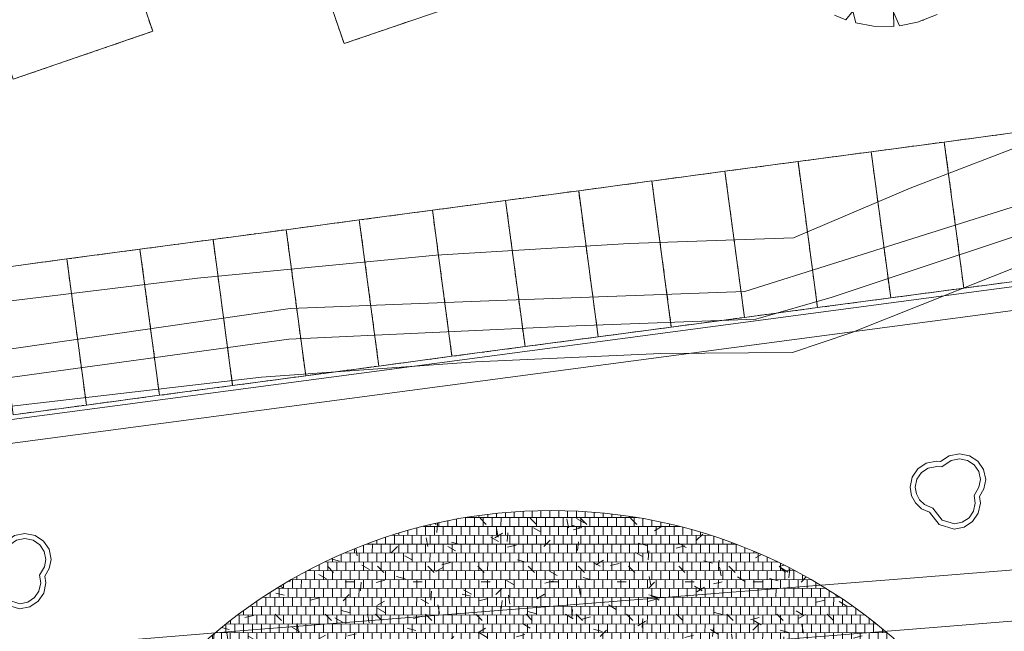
# Model space of a CAD drawing. Header units: metres. Extents: x 231584 to 239351, y 577231 to 577839.
# Tile 43 of 70: x 232131 to 232164, y 577516 to 577537. Entities that reach past the tile are written whole.
import ezdxf

# ---------------------------------------------------------------- set-up
doc = ezdxf.new("R2010")
doc.units = ezdxf.units.M
doc.header["$MEASUREMENT"] = 0
doc.layers.get('Defpoints').update_dxf_attribs({"color": 6, "lineweight": 0})
for name, color, linetype, lineweight in [('N-WE-GR-GRAS_BERM-A-500', 72, 'Continuous', 13), ('PDF_21 Buitenwanden', 8, 'Continuous', 0), ('PDF_90 Terrein perceel', 8, 'Continuous', 0), ('s_BOOM', 7, 'Continuous', 0), ('T07', 140, 'Continuous', 0), ('T09', 72, 'Continuous', 0), ('V02', 253, 'Continuous', 0)]:
    doc.layers.add(name, color=color, linetype=linetype, lineweight=lineweight)
doc.layers.add('N-WE-VH-VERHARDING_TEGEL_300X300-A-200', color=7, linetype='Continuous', lineweight=13, true_color=0xff003c)

# ---------------------------------------------------------------- blocks, each defined once
blk = doc.blocks.new('BOOM')
at = {"lineweight": -2, "flags": 128}
blk.add_lwpolyline([(12.77, 3.98), (12.07, 7.4), (10.16, 10.19), (7.33, 12.08), (3.88, 12.77), (0.42, 12.07), (-2.48, 10.1), (-3.89, 10.21), (-7.35, 9.53), (-10.17, 7.64), (-12.08, 4.85), (-12.77, 1.43), (-12.3, -1.44), (-10.96, -3.92), (-8.89, -5.84), (-6.23, -7.04), (-2.99, -11.2), (2.09, -12.77), (5.54, -12.08), (8.37, -10.19), (10.27, -7.4), (10.97, -3.99), (10.67, -1.68), (12.1, 0.87), (12.77, 3.98)], dxfattribs=at)
blk.add_lwpolyline([(11.02, 3.99), (10.46, 6.72), (8.93, 8.95), (6.67, 10.47), (3.88, 11.02), (1.1, 10.46), (-2.02, 8.34), (-3.79, 8.48), (-6.68, 7.91), (-8.94, 6.39), (-10.47, 4.17), (-11.03, 1.4), (-10.65, -0.87), (-9.58, -2.85), (-7.93, -4.4), (-5.14, -5.66), (-1.97, -9.72), (2.18, -11), (4.87, -10.46), (7.14, -8.95), (8.66, -6.72), (9.24, -3.93), (8.89, -1.34), (10.48, 1.48)], close=True, dxfattribs=at)

msp = doc.modelspace()

# ---------------------------------------------------------------- hatches: boundary and pattern name
at = {"layer": 'N-WE-GR-GRAS_BERM-A-500', "linetype": 'Continuous'}
h = msp.add_hatch(dxfattribs=at)
h.set_pattern_fill('AGR-GRAS_01', color=256, scale=0.1, pattern_type=2)
h.set_pattern_definition([(0, (-19.4817, -2.3644), (2.5, 2.5), [0.3, -2]), (45, (-18.4817, -1.8644), (-0.282842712, 4.666904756), [0.3, -2]), (30, (-19.2817, -2.0644), (0.568653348, 3.215063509), [0.3, -2]), (15, (-18.6817, -1.1644), (0.964067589, 1.8112354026), [0.3, -2]), (135, (-19.0817, 2.6356), (-0.0707106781, -1.6263455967), [0.3, -2]), (150, (-16.4817, -1.3644), (0.5392304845, -1.4660254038), [0.3, -2]), (165, (-18.8817, -2.2644), (0.358630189, -1.752536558), [0.3, -2]), (85, (-18.4817, -1.3644), (-2.181693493, 2.600041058), [0.3, -2]), (100, (-19.4817, -2.3644), (-2.780294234, 1.946782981), [0.3, -2])])
edge = h.paths.add_edge_path(flags=17)
edge.add_arc((232148.687, 577502.385), 17.669, 0, 360)
h.paths.add_polyline_path([(232152.323, 577497.911), (232152.344, 577497.098), (232152.665, 577497.101), (232155.144, 577494.797), (232153.172, 577494.798), (232150.511, 577497.335), (232150.5, 577497.883)])
h.paths.add_polyline_path([(232152.523, 577497.914), (232152.519, 577497.914)])
at = {"layer": 'N-WE-VH-VERHARDING_TEGEL_300X300-A-200', "linetype": 'Continuous'}
h = msp.add_hatch(dxfattribs=at)
h.set_pattern_fill('AVH-TEGEL_300X300_HALFST90-SO', color=256, scale=0.01, pattern_type=2)
h.set_pattern_definition([(269.96683, (231902.46632, 577481.55736), (0.14982629, -0.30008679), [0.3, -0.3]), (179.96683, (231902.46632, 577481.55736), (-0.00017368, -0.29999995), [])])
h.paths.add_polyline_path([(232162.677, 577491.592, 9.90383), (232157.331, 577486.975), (232156.683, 577491.172), (232156.239, 577491.596)], flags=17)

# ---------------------------------------------------------------- linework, layer by layer
at = {"layer": 'Defpoints'}
msp.add_circle((232148.687, 577502.385), 17.669, dxfattribs=at)
at = {"layer": 'PDF_21 Buitenwanden', "lineweight": 13, "flags": 128}
msp.add_lwpolyline([(232166.797, 577527.959), (232144.909, 577525.052), (232131.387, 577523.257), (232118.128, 577521.496), (232111.295, 577520.589, -0.357174), (232109.037, 577521.989), (232107.867, 577525.411), (232107.112, 577525.153), (232108.282, 577521.731, 0.357341), (232111.401, 577519.798), (232118.233, 577520.705), (232131.492, 577522.466), (232145.014, 577524.262), (232167.868, 577527.296)], format="xyb", dxfattribs=at)
at = {"layer": 'PDF_90 Terrein perceel', "lineweight": 13}
for p, q in [((232135.084, 577536.643), (232135.135, 577536.496)), ((232141.456, 577536.52), (232141.405, 577536.667)), ((232143.751, 577536.566), (232143.603, 577536.516)), ((232143.971, 577536.642), (232143.824, 577536.592)), ((232134.991, 577536.197), (232134.843, 577536.146)), ((232141.532, 577536.299), (232141.482, 577536.446)), ((232141.608, 577536.078), (232141.557, 577536.225)), ((232142.646, 577536.187), (232142.499, 577536.137)), ((232142.867, 577536.263), (232142.72, 577536.212)), ((232143.088, 577536.339), (232142.941, 577536.288)), ((232143.309, 577536.415), (232143.161, 577536.364)), ((232143.53, 577536.491), (232143.383, 577536.44)), ((232134.107, 577535.893), (232133.96, 577535.843)), ((232134.328, 577535.969), (232134.181, 577535.918)), ((232134.549, 577536.045), (232134.401, 577535.995)), ((232134.769, 577536.121), (232134.622, 577536.07)), ((232141.983, 577535.96), (232141.836, 577535.909)), ((232142.204, 577536.035), (232142.057, 577535.985)), ((232142.425, 577536.111), (232142.278, 577536.061)), ((232133.223, 577535.59), (232133.076, 577535.539)), ((232133.444, 577535.666), (232133.297, 577535.615)), ((232133.665, 577535.741), (232133.518, 577535.691)), ((232133.886, 577535.817), (232133.738, 577535.767)), ((232132.119, 577535.211), (232131.971, 577535.161)), ((232132.339, 577535.287), (232132.192, 577535.236)), ((232132.56, 577535.363), (232132.413, 577535.312)), ((232132.781, 577535.438), (232132.634, 577535.388)), ((232133.002, 577535.514), (232132.855, 577535.464)), ((232131.235, 577534.907), (232131.088, 577534.857)), ((232131.456, 577534.983), (232131.308, 577534.933)), ((232131.676, 577535.059), (232131.529, 577535.008)), ((232131.897, 577535.135), (232131.75, 577535.085)), ((232130.793, 577534.756), (232130.646, 577534.705)), ((232131.014, 577534.831), (232130.866, 577534.781)), ((232162.209, 577532.556), (232162.363, 577532.577)), ((232162.441, 577532.587), (232162.595, 577532.608)), ((232162.672, 577532.618), (232162.826, 577532.639)), ((232162.904, 577532.649), (232163.058, 577532.67)), ((232163.135, 577532.68), (232163.29, 577532.701)), ((232163.367, 577532.711), (232163.521, 577532.732)), ((232163.598, 577532.742), (232163.753, 577532.762)), ((232163.83, 577532.773), (232163.984, 577532.793)), ((232159.737, 577532.227), (232159.891, 577532.247)), ((232159.968, 577532.257), (232160.123, 577532.278)), ((232160.2, 577532.288), (232160.354, 577532.309)), ((232160.431, 577532.319), (232160.586, 577532.34)), ((232160.663, 577532.35), (232160.817, 577532.371)), ((232160.894, 577532.381), (232161.048, 577532.402)), ((232161.126, 577532.412), (232161.28, 577532.433)), ((232161.358, 577532.443), (232161.511, 577532.464)), ((232161.589, 577532.474), (232161.743, 577532.495)), ((232162.019, 577532.211), (232161.999, 577532.366)), ((232157.264, 577531.897), (232157.418, 577531.917)), ((232157.496, 577531.928), (232157.65, 577531.948)), ((232157.728, 577531.959), (232157.881, 577531.979)), ((232157.959, 577531.99), (232158.113, 577532.01)), ((232158.19, 577532.02), (232158.345, 577532.041)), ((232158.422, 577532.051), (232158.576, 577532.072)), ((232158.653, 577532.082), (232158.808, 577532.103)), ((232158.885, 577532.113), (232159.039, 577532.134)), ((232159.116, 577532.144), (232159.271, 577532.165)), ((232159.547, 577531.881), (232159.526, 577532.036)), ((232162.05, 577531.98), (232162.03, 577532.134)), ((232162.081, 577531.748), (232162.061, 577531.903)), ((232154.792, 577531.567), (232154.946, 577531.588)), ((232155.023, 577531.598), (232155.178, 577531.619)), ((232155.255, 577531.629), (232155.409, 577531.65)), ((232155.486, 577531.66), (232155.641, 577531.68)), ((232155.718, 577531.691), (232155.872, 577531.711)), ((232155.949, 577531.722), (232156.104, 577531.742)), ((232156.181, 577531.753), (232156.335, 577531.773)), ((232156.413, 577531.783), (232156.567, 577531.804)), ((232156.644, 577531.814), (232156.798, 577531.835)), ((232157.074, 577531.552), (232157.054, 577531.706)), ((232159.578, 577531.65), (232159.557, 577531.804)), ((232159.609, 577531.418), (232159.588, 577531.573)), ((232162.112, 577531.517), (232162.092, 577531.671)), ((232152.319, 577531.237), (232152.473, 577531.258)), ((232152.551, 577531.268), (232152.705, 577531.289)), ((232152.783, 577531.299), (232152.937, 577531.32)), ((232153.014, 577531.33), (232153.168, 577531.351)), ((232153.246, 577531.361), (232153.4, 577531.382)), ((232153.477, 577531.392), (232153.631, 577531.413)), ((232153.708, 577531.423), (232153.863, 577531.443)), ((232153.94, 577531.454), (232154.094, 577531.474)), ((232154.171, 577531.485), (232154.326, 577531.505)), ((232154.602, 577531.222), (232154.581, 577531.376)), ((232157.105, 577531.32), (232157.085, 577531.475)), ((232157.136, 577531.089), (232157.116, 577531.243)), ((232159.64, 577531.187), (232159.619, 577531.341)), ((232162.143, 577531.285), (232162.123, 577531.44)), ((232162.174, 577531.054), (232162.154, 577531.208)), ((232149.847, 577530.908), (232150.001, 577530.928)), ((232150.078, 577530.938), (232150.233, 577530.959)), ((232150.31, 577530.969), (232150.464, 577530.99)), ((232150.541, 577531), (232150.696, 577531.021)), ((232150.773, 577531.031), (232150.927, 577531.052)), ((232151.005, 577531.062), (232151.159, 577531.083)), ((232151.236, 577531.093), (232151.39, 577531.114)), ((232151.468, 577531.124), (232151.622, 577531.145)), ((232151.699, 577531.155), (232151.853, 577531.176)), ((232152.13, 577530.892), (232152.109, 577531.047)), ((232154.633, 577530.99), (232154.612, 577531.145)), ((232154.664, 577530.759), (232154.643, 577530.913)), ((232157.168, 577530.857), (232157.147, 577531.012)), ((232159.671, 577530.956), (232159.65, 577531.11)), ((232159.702, 577530.724), (232159.681, 577530.878)), ((232162.205, 577530.822), (232162.184, 577530.977)), ((232147.375, 577530.578), (232147.529, 577530.599)), ((232147.606, 577530.609), (232147.76, 577530.63)), ((232147.838, 577530.64), (232147.992, 577530.66)), ((232148.069, 577530.671), (232148.223, 577530.691)), ((232148.301, 577530.701), (232148.455, 577530.722)), ((232148.532, 577530.732), (232148.686, 577530.753)), ((232148.763, 577530.763), (232148.918, 577530.784)), ((232148.995, 577530.794), (232149.149, 577530.815)), ((232149.227, 577530.825), (232149.381, 577530.846)), ((232149.657, 577530.562), (232149.636, 577530.717)), ((232152.161, 577530.661), (232152.14, 577530.815)), ((232152.192, 577530.429), (232152.171, 577530.584)), ((232154.695, 577530.528), (232154.674, 577530.682)), ((232157.198, 577530.626), (232157.178, 577530.78)), ((232157.229, 577530.394), (232157.209, 577530.549)), ((232159.733, 577530.493), (232159.712, 577530.647)), ((232162.236, 577530.591), (232162.215, 577530.745)), ((232144.902, 577530.248), (232145.056, 577530.269)), ((232145.133, 577530.279), (232145.288, 577530.3)), ((232145.365, 577530.31), (232145.519, 577530.331)), ((232145.597, 577530.341), (232145.751, 577530.361)), ((232145.828, 577530.372), (232145.983, 577530.393)), ((232146.06, 577530.403), (232146.214, 577530.423)), ((232146.291, 577530.434), (232146.446, 577530.454)), ((232146.523, 577530.464), (232146.677, 577530.485)), ((232146.754, 577530.495), (232146.908, 577530.516)), ((232147.185, 577530.233), (232147.164, 577530.387)), ((232149.688, 577530.331), (232149.667, 577530.485)), ((232149.719, 577530.1), (232149.698, 577530.254)), ((232152.223, 577530.198), (232152.202, 577530.352)), ((232154.726, 577530.296), (232154.705, 577530.45)), ((232154.757, 577530.065), (232154.736, 577530.219)), ((232157.26, 577530.163), (232157.24, 577530.317)), ((232159.763, 577530.261), (232159.743, 577530.415)), ((232162.267, 577530.359), (232162.246, 577530.513)), ((232162.298, 577530.127), (232162.277, 577530.282)), ((232142.43, 577529.918), (232142.584, 577529.939)), ((232142.661, 577529.949), (232142.815, 577529.97)), ((232142.893, 577529.98), (232143.047, 577530.001)), ((232143.124, 577530.011), (232143.278, 577530.032)), ((232143.356, 577530.042), (232143.51, 577530.063)), ((232143.587, 577530.073), (232143.741, 577530.094)), ((232143.819, 577530.104), (232143.973, 577530.124)), ((232144.05, 577530.135), (232144.204, 577530.155)), ((232144.282, 577530.166), (232144.436, 577530.186)), ((232144.712, 577529.903), (232144.692, 577530.057)), ((232147.216, 577530.001), (232147.195, 577530.156)), ((232147.247, 577529.77), (232147.226, 577529.924)), ((232149.75, 577529.868), (232149.729, 577530.022)), ((232152.254, 577529.966), (232152.233, 577530.121)), ((232152.284, 577529.735), (232152.264, 577529.889)), ((232154.788, 577529.833), (232154.767, 577529.987)), ((232157.291, 577529.931), (232157.271, 577530.085)), ((232159.794, 577530.029), (232159.774, 577530.183)), ((232159.825, 577529.798), (232159.805, 577529.952)), ((232162.329, 577529.896), (232162.308, 577530.05)), ((232139.337, 577529.506), (232139.491, 577529.527)), ((232139.957, 577529.589), (232140.111, 577529.609)), ((232140.188, 577529.619), (232140.343, 577529.64)), ((232140.42, 577529.651), (232140.574, 577529.671)), ((232140.652, 577529.681), (232140.806, 577529.702)), ((232140.883, 577529.712), (232141.038, 577529.733)), ((232141.115, 577529.743), (232141.269, 577529.764)), ((232141.346, 577529.774), (232141.501, 577529.795)), ((232141.578, 577529.805), (232141.732, 577529.826)), ((232141.809, 577529.836), (232141.964, 577529.857)), ((232142.24, 577529.573), (232142.219, 577529.728)), ((232144.743, 577529.671), (232144.723, 577529.826)), ((232144.774, 577529.44), (232144.754, 577529.594)), ((232147.278, 577529.538), (232147.257, 577529.693)), ((232149.781, 577529.637), (232149.761, 577529.791)), ((232149.812, 577529.405), (232149.791, 577529.559)), ((232152.315, 577529.503), (232152.295, 577529.658)), ((232154.818, 577529.602), (232154.798, 577529.755)), ((232157.322, 577529.699), (232157.301, 577529.854)), ((232157.353, 577529.468), (232157.332, 577529.622)), ((232159.856, 577529.566), (232159.835, 577529.72)), ((232162.36, 577529.665), (232162.339, 577529.819)), ((232162.391, 577529.433), (232162.37, 577529.587)), ((232136.864, 577529.176), (232137.019, 577529.197)), ((232137.485, 577529.259), (232137.639, 577529.28)), ((232137.716, 577529.29), (232137.87, 577529.311)), ((232137.948, 577529.321), (232138.102, 577529.341)), ((232138.179, 577529.352), (232138.333, 577529.372)), ((232138.411, 577529.382), (232138.565, 577529.403)), ((232138.642, 577529.413), (232138.796, 577529.434)), ((232138.874, 577529.444), (232139.028, 577529.465)), ((232139.106, 577529.475), (232139.26, 577529.496)), ((232139.767, 577529.243), (232139.747, 577529.398)), ((232142.271, 577529.342), (232142.25, 577529.496)), ((232142.302, 577529.11), (232142.281, 577529.265)), ((232144.805, 577529.209), (232144.785, 577529.363)), ((232147.309, 577529.307), (232147.288, 577529.461)), ((232147.339, 577529.075), (232147.319, 577529.23)), ((232149.843, 577529.174), (232149.822, 577529.328)), ((232152.346, 577529.271), (232152.326, 577529.426)), ((232152.377, 577529.04), (232152.356, 577529.194)), ((232154.849, 577529.37), (232154.829, 577529.524)), ((232154.88, 577529.138), (232154.86, 577529.293)), ((232157.384, 577529.236), (232157.363, 577529.391)), ((232159.887, 577529.335), (232159.866, 577529.489)), ((232159.918, 577529.103), (232159.897, 577529.257)), ((232162.422, 577529.202), (232162.401, 577529.356)), ((232134.392, 577528.847), (232134.546, 577528.867)), ((232135.012, 577528.929), (232135.166, 577528.95)), ((232135.244, 577528.96), (232135.398, 577528.981)), ((232135.475, 577528.991), (232135.63, 577529.012)), ((232135.707, 577529.022), (232135.861, 577529.043)), ((232135.938, 577529.053), (232136.093, 577529.074)), ((232136.17, 577529.084), (232136.324, 577529.104)), ((232136.401, 577529.115), (232136.556, 577529.135)), ((232136.633, 577529.145), (232136.787, 577529.166)), ((232137.295, 577528.914), (232137.274, 577529.068)), ((232139.798, 577529.012), (232139.778, 577529.166)), ((232139.829, 577528.781), (232139.809, 577528.935)), ((232142.333, 577528.879), (232142.312, 577529.033)), ((232144.836, 577528.977), (232144.816, 577529.131)), ((232144.867, 577528.746), (232144.846, 577528.9)), ((232147.37, 577528.844), (232147.35, 577528.998)), ((232149.874, 577528.942), (232149.853, 577529.096)), ((232149.905, 577528.71), (232149.884, 577528.865)), ((232152.408, 577528.808), (232152.387, 577528.963)), ((232154.911, 577528.907), (232154.891, 577529.061)), ((232157.415, 577529.005), (232157.394, 577529.159)), ((232157.446, 577528.774), (232157.425, 577528.928)), ((232159.949, 577528.872), (232159.928, 577529.026)), ((232162.453, 577528.97), (232162.432, 577529.124)), ((232162.483, 577528.739), (232162.463, 577528.893)), ((232131.92, 577528.517), (232132.074, 577528.538)), ((232132.54, 577528.599), (232132.694, 577528.62)), ((232132.771, 577528.63), (232132.925, 577528.651)), ((232133.003, 577528.661), (232133.157, 577528.682)), ((232133.234, 577528.692), (232133.388, 577528.713)), ((232133.466, 577528.723), (232133.62, 577528.744)), ((232133.698, 577528.754), (232133.852, 577528.775)), ((232133.929, 577528.785), (232134.083, 577528.806)), ((232134.161, 577528.816), (232134.315, 577528.837)), ((232134.823, 577528.584), (232134.802, 577528.738)), ((232137.326, 577528.682), (232137.305, 577528.837)), ((232137.357, 577528.451), (232137.336, 577528.605)), ((232139.86, 577528.549), (232139.84, 577528.703)), ((232142.364, 577528.647), (232142.343, 577528.802)), ((232142.394, 577528.416), (232142.374, 577528.57)), ((232144.898, 577528.514), (232144.877, 577528.668)), ((232147.401, 577528.612), (232147.381, 577528.766)), ((232147.432, 577528.38), (232147.412, 577528.535)), ((232149.935, 577528.479), (232149.915, 577528.633)), ((232152.439, 577528.577), (232152.418, 577528.731)), ((232154.942, 577528.675), (232154.922, 577528.83)), ((232154.973, 577528.444), (232154.953, 577528.598)), ((232157.477, 577528.542), (232157.456, 577528.696)), ((232159.98, 577528.64), (232159.96, 577528.795)), ((232160.011, 577528.409), (232159.99, 577528.563)), ((232162.514, 577528.507), (232162.494, 577528.661)), ((232130.762, 577528.362), (232130.916, 577528.383)), ((232130.993, 577528.393), (232131.148, 577528.414)), ((232131.225, 577528.424), (232131.379, 577528.445)), ((232131.456, 577528.455), (232131.611, 577528.476)), ((232131.688, 577528.486), (232131.842, 577528.507)), ((232132.35, 577528.254), (232132.329, 577528.409)), ((232134.854, 577528.353), (232134.833, 577528.507)), ((232134.885, 577528.121), (232134.864, 577528.275)), ((232137.388, 577528.219), (232137.367, 577528.374)), ((232139.891, 577528.318), (232139.871, 577528.472)), ((232139.922, 577528.086), (232139.902, 577528.24)), ((232142.426, 577528.184), (232142.405, 577528.338)), ((232144.929, 577528.282), (232144.908, 577528.437)), ((232144.96, 577528.051), (232144.939, 577528.205)), ((232147.463, 577528.149), (232147.442, 577528.303)), ((232149.966, 577528.247), (232149.946, 577528.402)), ((232152.47, 577528.346), (232152.449, 577528.5)), ((232152.501, 577528.114), (232152.48, 577528.268)), ((232155.004, 577528.212), (232154.984, 577528.367)), ((232157.508, 577528.311), (232157.487, 577528.465)), ((232157.538, 577528.079), (232157.518, 577528.233)), ((232160.042, 577528.177), (232160.021, 577528.331)), ((232162.545, 577528.275), (232162.525, 577528.429)), ((232162.576, 577528.044), (232162.555, 577528.198)), ((232132.381, 577528.023), (232132.36, 577528.177)), ((232132.412, 577527.791), (232132.391, 577527.946)), ((232134.915, 577527.89), (232134.895, 577528.044)), ((232137.419, 577527.988), (232137.398, 577528.142)), ((232137.45, 577527.756), (232137.429, 577527.91)), ((232139.953, 577527.854), (232139.932, 577528.009)), ((232142.456, 577527.952), (232142.436, 577528.107)), ((232142.487, 577527.721), (232142.467, 577527.875)), ((232144.991, 577527.819), (232144.97, 577527.974)), ((232147.494, 577527.918), (232147.473, 577528.072)), ((232149.997, 577528.016), (232149.977, 577528.17)), ((232150.028, 577527.784), (232150.008, 577527.939)), ((232152.532, 577527.883), (232152.511, 577528.037)), ((232155.035, 577527.981), (232155.015, 577528.135)), ((232155.066, 577527.749), (232155.045, 577527.904)), ((232157.569, 577527.848), (232157.549, 577528.001)), ((232160.073, 577527.945), (232160.052, 577528.1)), ((232160.104, 577527.714), (232160.083, 577527.868)), ((232162.607, 577527.812), (232162.586, 577527.966)), ((232132.443, 577527.56), (232132.422, 577527.714)), ((232134.946, 577527.658), (232134.926, 577527.812)), ((232134.977, 577527.426), (232134.957, 577527.581)), ((232137.481, 577527.524), (232137.46, 577527.679)), ((232139.984, 577527.623), (232139.963, 577527.777)), ((232140.015, 577527.391), (232139.994, 577527.546)), ((232142.518, 577527.489), (232142.497, 577527.644)), ((232145.022, 577527.588), (232145.001, 577527.742)), ((232147.525, 577527.686), (232147.504, 577527.84)), ((232147.556, 577527.455), (232147.535, 577527.609)), ((232150.059, 577527.553), (232150.039, 577527.707)), ((232152.563, 577527.651), (232152.542, 577527.805)), ((232152.593, 577527.42), (232152.573, 577527.573)), ((232155.097, 577527.517), (232155.076, 577527.672)), ((232157.6, 577527.616), (232157.58, 577527.77)), ((232157.631, 577527.384), (232157.611, 577527.538)), ((232160.134, 577527.482), (232160.114, 577527.637)), ((232162.406, 577527.55), (232162.252, 577527.53)), ((232163.026, 577527.633), (232162.872, 577527.612)), ((232163.258, 577527.664), (232163.104, 577527.643)), ((232163.49, 577527.695), (232163.335, 577527.674)), ((232163.721, 577527.725), (232163.567, 577527.705)), ((232163.953, 577527.756), (232163.798, 577527.736)), ((232132.474, 577527.328), (232132.453, 577527.482)), ((232132.505, 577527.096), (232132.484, 577527.251)), ((232135.008, 577527.195), (232134.988, 577527.349)), ((232137.511, 577527.293), (232137.491, 577527.447)), ((232137.542, 577527.061), (232137.522, 577527.216)), ((232140.046, 577527.16), (232140.025, 577527.314)), ((232142.549, 577527.258), (232142.528, 577527.412)), ((232145.053, 577527.356), (232145.032, 577527.511)), ((232145.084, 577527.125), (232145.063, 577527.279)), ((232147.587, 577527.223), (232147.566, 577527.377)), ((232150.09, 577527.321), (232150.07, 577527.476)), ((232150.121, 577527.089), (232150.101, 577527.244)), ((232152.625, 577527.188), (232152.604, 577527.342)), ((232155.128, 577527.286), (232155.107, 577527.44)), ((232155.159, 577527.054), (232155.138, 577527.209)), ((232157.662, 577527.153), (232157.641, 577527.307)), ((232159.934, 577527.22), (232159.78, 577527.2)), ((232160.554, 577527.303), (232160.4, 577527.282)), ((232160.786, 577527.334), (232160.631, 577527.313)), ((232161.017, 577527.365), (232160.863, 577527.344)), ((232161.248, 577527.396), (232161.094, 577527.375)), ((232161.48, 577527.427), (232161.326, 577527.406)), ((232161.712, 577527.458), (232161.558, 577527.437)), ((232161.943, 577527.488), (232161.789, 577527.468)), ((232162.175, 577527.519), (232162.021, 577527.499)), ((232132.536, 577526.865), (232132.515, 577527.019)), ((232135.039, 577526.963), (232135.018, 577527.118)), ((232135.07, 577526.732), (232135.049, 577526.886)), ((232137.573, 577526.83), (232137.553, 577526.984)), ((232140.077, 577526.928), (232140.056, 577527.083)), ((232142.58, 577527.027), (232142.559, 577527.181)), ((232142.611, 577526.795), (232142.59, 577526.949)), ((232145.114, 577526.893), (232145.094, 577527.048)), ((232147.618, 577526.992), (232147.597, 577527.145)), ((232147.649, 577526.76), (232147.628, 577526.914)), ((232150.152, 577526.858), (232150.131, 577527.012)), ((232152.655, 577526.956), (232152.635, 577527.11)), ((232152.686, 577526.725), (232152.666, 577526.879)), ((232155.19, 577526.823), (232155.169, 577526.977)), ((232157.461, 577526.891), (232157.307, 577526.87)), ((232158.082, 577526.973), (232157.928, 577526.953)), ((232158.313, 577527.004), (232158.159, 577526.983)), ((232158.545, 577527.035), (232158.39, 577527.014)), ((232158.776, 577527.066), (232158.622, 577527.045)), ((232159.008, 577527.097), (232158.853, 577527.076)), ((232159.239, 577527.128), (232159.085, 577527.107)), ((232159.471, 577527.159), (232159.316, 577527.138)), ((232159.702, 577527.19), (232159.548, 577527.169)), ((232132.566, 577526.633), (232132.546, 577526.788)), ((232132.597, 577526.402), (232132.577, 577526.556)), ((232135.101, 577526.5), (232135.08, 577526.655)), ((232137.604, 577526.599), (232137.584, 577526.753)), ((232140.108, 577526.697), (232140.087, 577526.851)), ((232140.139, 577526.465), (232140.118, 577526.62)), ((232142.642, 577526.564), (232142.621, 577526.718)), ((232145.145, 577526.662), (232145.125, 577526.816)), ((232145.176, 577526.43), (232145.156, 577526.584)), ((232147.68, 577526.528), (232147.659, 577526.682)), ((232150.183, 577526.626), (232150.162, 577526.781)), ((232150.214, 577526.395), (232150.193, 577526.549)), ((232152.717, 577526.493), (232152.696, 577526.647)), ((232154.757, 577526.53), (232154.603, 577526.509)), ((232154.989, 577526.561), (232154.835, 577526.54)), ((232155.609, 577526.644), (232155.455, 577526.623)), ((232155.841, 577526.674), (232155.686, 577526.654)), ((232156.072, 577526.705), (232155.918, 577526.685)), ((232156.304, 577526.736), (232156.15, 577526.716)), ((232156.535, 577526.767), (232156.381, 577526.746)), ((232156.767, 577526.798), (232156.613, 577526.777)), ((232156.998, 577526.829), (232156.844, 577526.808)), ((232157.23, 577526.86), (232157.076, 577526.839)), ((232132.628, 577526.17), (232132.608, 577526.325)), ((232135.132, 577526.269), (232135.111, 577526.423)), ((232137.635, 577526.367), (232137.615, 577526.521)), ((232137.666, 577526.136), (232137.646, 577526.29)), ((232140.169, 577526.234), (232140.149, 577526.388)), ((232142.673, 577526.332), (232142.652, 577526.486)), ((232142.704, 577526.1), (232142.683, 577526.255)), ((232145.207, 577526.198), (232145.187, 577526.353)), ((232147.71, 577526.297), (232147.69, 577526.451)), ((232147.741, 577526.065), (232147.721, 577526.219)), ((232150.245, 577526.164), (232150.224, 577526.318)), ((232152.285, 577526.2), (232152.131, 577526.18)), ((232152.516, 577526.231), (232152.362, 577526.211)), ((232153.137, 577526.314), (232152.983, 577526.293)), ((232153.368, 577526.345), (232153.214, 577526.324)), ((232153.6, 577526.376), (232153.445, 577526.355)), ((232153.831, 577526.407), (232153.677, 577526.386)), ((232154.063, 577526.437), (232153.908, 577526.417)), ((232154.294, 577526.468), (232154.14, 577526.448)), ((232154.526, 577526.499), (232154.371, 577526.478)), ((232132.659, 577525.939), (232132.639, 577526.093)), ((232135.163, 577526.037), (232135.142, 577526.192)), ((232135.194, 577525.806), (232135.173, 577525.96)), ((232137.697, 577525.904), (232137.677, 577526.058)), ((232140.201, 577526.002), (232140.18, 577526.156)), ((232140.231, 577525.77), (232140.211, 577525.925)), ((232142.735, 577525.869), (232142.714, 577526.023)), ((232145.238, 577525.967), (232145.217, 577526.121)), ((232145.269, 577525.735), (232145.248, 577525.89)), ((232147.772, 577525.834), (232147.752, 577525.988)), ((232149.813, 577525.871), (232149.658, 577525.85)), ((232150.044, 577525.902), (232149.89, 577525.881)), ((232150.664, 577525.984), (232150.51, 577525.963)), ((232150.896, 577526.015), (232150.741, 577525.994)), ((232151.127, 577526.046), (232150.973, 577526.025)), ((232151.359, 577526.077), (232151.205, 577526.056)), ((232151.59, 577526.108), (232151.436, 577526.087)), ((232151.822, 577526.139), (232151.668, 577526.118)), ((232152.053, 577526.17), (232151.899, 577526.149)), ((232132.69, 577525.708), (232132.67, 577525.862)), ((232132.721, 577525.476), (232132.701, 577525.63)), ((232135.225, 577525.574), (232135.204, 577525.728)), ((232137.728, 577525.672), (232137.708, 577525.827)), ((232137.759, 577525.441), (232137.738, 577525.595)), ((232140.262, 577525.539), (232140.242, 577525.693)), ((232142.765, 577525.637), (232142.745, 577525.792)), ((232142.796, 577525.406), (232142.776, 577525.56)), ((232145.3, 577525.504), (232145.279, 577525.658)), ((232147.34, 577525.541), (232147.186, 577525.52)), ((232147.571, 577525.572), (232147.417, 577525.551)), ((232148.192, 577525.654), (232148.038, 577525.634)), ((232148.423, 577525.685), (232148.269, 577525.664)), ((232148.655, 577525.716), (232148.501, 577525.695)), ((232148.886, 577525.747), (232148.732, 577525.726)), ((232149.118, 577525.778), (232148.963, 577525.757)), ((232149.349, 577525.809), (232149.195, 577525.788)), ((232149.581, 577525.84), (232149.427, 577525.819)), ((232132.752, 577525.244), (232132.732, 577525.399)), ((232135.256, 577525.342), (232135.235, 577525.497)), ((232135.286, 577525.111), (232135.266, 577525.265)), ((232137.79, 577525.209), (232137.769, 577525.364)), ((232140.293, 577525.307), (232140.272, 577525.462)), ((232140.324, 577525.076), (232140.303, 577525.23)), ((232142.827, 577525.174), (232142.807, 577525.329)), ((232144.868, 577525.211), (232144.713, 577525.19)), ((232145.099, 577525.242), (232144.945, 577525.221)), ((232145.719, 577525.324), (232145.565, 577525.304)), ((232145.951, 577525.355), (232145.797, 577525.335)), ((232146.183, 577525.386), (232146.028, 577525.366)), ((232146.414, 577525.417), (232146.26, 577525.397)), ((232146.646, 577525.448), (232146.491, 577525.427)), ((232146.877, 577525.479), (232146.723, 577525.458)), ((232147.108, 577525.51), (232146.954, 577525.489)), ((232132.783, 577525.013), (232132.763, 577525.167)), ((232132.814, 577524.781), (232132.793, 577524.936)), ((232135.317, 577524.879), (232135.297, 577525.034)), ((232137.82, 577524.978), (232137.8, 577525.132)), ((232137.852, 577524.746), (232137.831, 577524.901)), ((232140.355, 577524.845), (232140.334, 577524.999)), ((232142.395, 577524.881), (232142.241, 577524.861)), ((232142.626, 577524.912), (232142.473, 577524.892)), ((232143.247, 577524.994), (232143.093, 577524.974)), ((232143.478, 577525.025), (232143.324, 577525.005)), ((232143.71, 577525.056), (232143.556, 577525.036)), ((232143.941, 577525.087), (232143.787, 577525.067)), ((232144.173, 577525.118), (232144.019, 577525.098)), ((232144.405, 577525.149), (232144.25, 577525.129)), ((232144.636, 577525.18), (232144.482, 577525.16)), ((232132.845, 577524.55), (232132.824, 577524.704)), ((232135.348, 577524.648), (232135.327, 577524.802)), ((232135.379, 577524.417), (232135.358, 577524.571)), ((232137.883, 577524.515), (232137.862, 577524.669)), ((232139.923, 577524.552), (232139.768, 577524.531)), ((232140.154, 577524.583), (232140, 577524.562)), ((232140.775, 577524.665), (232140.62, 577524.644)), ((232141.006, 577524.696), (232140.852, 577524.675)), ((232141.238, 577524.726), (232141.083, 577524.706)), ((232141.469, 577524.757), (232141.315, 577524.737)), ((232141.701, 577524.788), (232141.546, 577524.768)), ((232141.932, 577524.82), (232141.778, 577524.799)), ((232142.163, 577524.851), (232142.009, 577524.83)), ((232132.876, 577524.318), (232132.855, 577524.473)), ((232132.907, 577524.087), (232132.886, 577524.241)), ((232135.41, 577524.185), (232135.389, 577524.339)), ((232137.45, 577524.221), (232137.296, 577524.201)), ((232137.682, 577524.253), (232137.528, 577524.232)), ((232138.302, 577524.335), (232138.148, 577524.315)), ((232138.534, 577524.366), (232138.379, 577524.345)), ((232138.765, 577524.397), (232138.611, 577524.376)), ((232138.996, 577524.428), (232138.843, 577524.407)), ((232139.228, 577524.459), (232139.074, 577524.438)), ((232139.46, 577524.489), (232139.305, 577524.469)), ((232139.691, 577524.52), (232139.537, 577524.5)), ((232132.938, 577523.855), (232132.917, 577524.01)), ((232134.978, 577523.892), (232134.823, 577523.871)), ((232135.209, 577523.923), (232135.055, 577523.902)), ((232135.83, 577524.005), (232135.675, 577523.985)), ((232136.061, 577524.036), (232135.907, 577524.016)), ((232136.293, 577524.067), (232136.138, 577524.047)), ((232136.524, 577524.098), (232136.37, 577524.078)), ((232136.756, 577524.129), (232136.601, 577524.108)), ((232136.987, 577524.16), (232136.833, 577524.139)), ((232137.219, 577524.191), (232137.064, 577524.17)), ((232132.506, 577523.562), (232132.351, 577523.542)), ((232132.737, 577523.593), (232132.583, 577523.573)), ((232133.357, 577523.675), (232133.203, 577523.655)), ((232133.589, 577523.706), (232133.434, 577523.686)), ((232133.82, 577523.737), (232133.666, 577523.717)), ((232134.052, 577523.768), (232133.898, 577523.748)), ((232134.283, 577523.799), (232134.129, 577523.779)), ((232134.515, 577523.83), (232134.361, 577523.81)), ((232134.746, 577523.861), (232134.592, 577523.841)), ((232130.885, 577523.346), (232130.731, 577523.325)), ((232131.116, 577523.377), (232130.962, 577523.356)), ((232131.348, 577523.407), (232131.193, 577523.387)), ((232131.579, 577523.438), (232131.425, 577523.418)), ((232131.811, 577523.469), (232131.656, 577523.449)), ((232132.042, 577523.5), (232131.888, 577523.48)), ((232132.274, 577523.531), (232132.12, 577523.511))]:
    msp.add_line(p, q, dxfattribs=at)
at = {"layer": 'PDF_90 Terrein perceel', "lineweight": 13, "flags": 128}
for points in [[(232145.592, 577539.836), (232146.402, 577537.477), (232141.684, 577535.857), (232140.874, 577538.216), (232145.592, 577539.836), (232146.402, 577537.477), (232141.684, 577535.857), (232140.874, 577538.216), (232145.592, 577539.836), (232145.643, 577539.689)], [(232134.402, 577538.632), (232135.212, 577536.273), (232130.493, 577534.653), (232129.683, 577537.012), (232134.402, 577538.632), (232135.212, 577536.273), (232130.493, 577534.653), (232129.683, 577537.012), (232134.402, 577538.632), (232134.452, 577538.485)], [(232158.262, 577536.821), (232158.644, 577536.661), (232158.884, 577536.952), (232158.988, 577536.555), (232159.586, 577536.449), (232160.269, 577536.441), (232160.259, 577536.918), (232160.465, 577536.46), (232161.077, 577536.586), (232161.737, 577536.845)], [(232135.16, 577536.422), (232135.161, 577536.42), (232135.212, 577536.273), (232135.064, 577536.222)], [(232141.831, 577535.907), (232141.684, 577535.857), (232141.633, 577536.004)], [(232161.82, 577532.505), (232161.823, 577532.505), (232161.977, 577532.526), (232161.978, 577532.525), (232164.45, 577532.856), (232165.11, 577527.911), (232162.638, 577527.581), (232161.978, 577532.525), (232162.638, 577527.581), (232165.11, 577527.911), (232164.45, 577532.856), (232161.978, 577532.525)], [(232159.526, 577532.041), (232159.505, 577532.196), (232161.977, 577532.526), (232159.505, 577532.196)], [(232162.638, 577527.581), (232161.977, 577532.526), (232162.638, 577527.581), (232162.484, 577527.56)], [(232161.998, 577532.371), (232161.978, 577532.525), (232162.132, 577532.546)], [(232157.053, 577531.712), (232157.033, 577531.866), (232159.505, 577532.196), (232157.033, 577531.866)], [(232159.348, 577532.175), (232159.351, 577532.175), (232159.505, 577532.196), (232159.505, 577532.196), (232159.66, 577532.216)], [(232160.166, 577527.251), (232159.505, 577532.196), (232160.166, 577527.251), (232160.011, 577527.231)], [(232154.581, 577531.382), (232154.56, 577531.536), (232157.032, 577531.866), (232154.56, 577531.536)], [(232156.876, 577531.845), (232156.878, 577531.846), (232157.032, 577531.866), (232157.033, 577531.866), (232157.187, 577531.887)], [(232157.693, 577526.922), (232157.032, 577531.866), (232157.693, 577526.922), (232157.539, 577526.901)], [(232152.108, 577531.052), (232152.088, 577531.206), (232154.56, 577531.537), (232152.088, 577531.206)], [(232154.403, 577531.516), (232154.406, 577531.516), (232154.56, 577531.537), (232154.56, 577531.536), (232154.715, 577531.557)], [(232155.221, 577526.592), (232154.56, 577531.537), (232155.221, 577526.592), (232155.066, 577526.571)], [(232149.636, 577530.722), (232149.615, 577530.877), (232152.087, 577531.207), (232149.615, 577530.877)], [(232151.931, 577531.186), (232151.934, 577531.186), (232152.087, 577531.207), (232152.088, 577531.206), (232152.242, 577531.227)], [(232152.748, 577526.262), (232152.087, 577531.207), (232152.748, 577526.262), (232152.594, 577526.241)], [(232147.163, 577530.393), (232147.143, 577530.547), (232149.615, 577530.877), (232147.143, 577530.547)], [(232149.458, 577530.856), (232149.461, 577530.856), (232149.615, 577530.877), (232149.615, 577530.877), (232149.77, 577530.897)], [(232150.276, 577525.933), (232149.615, 577530.877), (232150.276, 577525.933), (232150.121, 577525.912)], [(232144.691, 577530.063), (232144.67, 577530.217), (232147.143, 577530.547), (232144.67, 577530.217)], [(232146.986, 577530.526), (232146.989, 577530.527), (232147.143, 577530.547), (232147.143, 577530.547), (232147.297, 577530.568)], [(232147.803, 577525.603), (232147.143, 577530.547), (232147.803, 577525.603), (232147.649, 577525.582)], [(232142.218, 577529.733), (232142.198, 577529.888), (232144.67, 577530.218), (232142.198, 577529.888)], [(232144.513, 577530.197), (232144.516, 577530.197), (232144.67, 577530.218), (232144.67, 577530.217), (232144.825, 577530.238)], [(232145.331, 577525.273), (232144.67, 577530.218), (232145.331, 577525.273), (232145.176, 577525.252)], [(232139.746, 577529.403), (232139.725, 577529.558), (232142.198, 577529.888), (232139.725, 577529.558)], [(232142.041, 577529.867), (232142.044, 577529.867), (232142.198, 577529.888), (232142.198, 577529.888), (232142.352, 577529.908)], [(232142.858, 577524.943), (232142.198, 577529.888), (232142.858, 577524.943), (232142.704, 577524.923)], [(232137.273, 577529.074), (232137.253, 577529.228), (232139.725, 577529.558), (232137.253, 577529.228)], [(232139.568, 577529.537), (232139.571, 577529.537), (232139.725, 577529.558), (232139.725, 577529.558), (232139.88, 577529.578)], [(232140.386, 577524.614), (232139.725, 577529.558), (232140.386, 577524.614), (232140.231, 577524.593)], [(232134.801, 577528.744), (232134.78, 577528.898), (232137.253, 577529.228), (232134.78, 577528.898)], [(232137.096, 577529.207), (232137.099, 577529.208), (232137.253, 577529.228), (232137.253, 577529.228), (232137.407, 577529.249)], [(232137.913, 577524.284), (232137.253, 577529.228), (232137.913, 577524.284), (232137.759, 577524.263)], [(232132.329, 577528.414), (232132.308, 577528.569), (232134.781, 577528.899), (232135.441, 577523.954), (232137.913, 577524.284), (232135.441, 577523.954), (232134.78, 577528.898), (232135.441, 577523.954)], [(232132.308, 577528.569), (232134.781, 577528.899), (232135.441, 577523.954), (232135.42, 577524.108)], [(232134.623, 577528.878), (232134.626, 577528.878), (232134.781, 577528.899), (232134.78, 577528.898), (232134.935, 577528.919)], [(232129.856, 577528.084), (232129.835, 577528.239), (232132.308, 577528.569), (232132.969, 577523.624), (232135.441, 577523.954), (232132.969, 577523.624), (232132.308, 577528.569), (232132.969, 577523.624)], [(232129.835, 577528.239), (232132.308, 577528.569), (232132.969, 577523.624), (232132.948, 577523.778)], [(232132.151, 577528.548), (232132.154, 577528.548), (232132.308, 577528.569), (232132.308, 577528.569), (232132.463, 577528.589)], [(232127.384, 577527.755), (232127.363, 577527.909), (232129.836, 577528.239), (232130.496, 577523.294), (232132.969, 577523.624), (232130.496, 577523.294), (232129.835, 577528.239), (232130.496, 577523.294)], [(232162.795, 577527.602), (232162.792, 577527.601), (232162.638, 577527.581), (232162.617, 577527.735)], [(232160.323, 577527.272), (232160.32, 577527.272), (232160.165, 577527.251), (232160.145, 577527.405)], [(232157.85, 577526.942), (232157.847, 577526.942), (232157.693, 577526.921), (232157.672, 577527.075)], [(232155.378, 577526.613), (232155.375, 577526.612), (232155.221, 577526.592), (232155.2, 577526.746)], [(232152.905, 577526.283), (232152.902, 577526.282), (232152.748, 577526.262), (232152.727, 577526.416)], [(232150.433, 577525.953), (232150.43, 577525.953), (232150.276, 577525.932), (232150.255, 577526.086)], [(232147.961, 577525.623), (232147.957, 577525.623), (232147.803, 577525.602), (232147.783, 577525.757)], [(232145.488, 577525.293), (232145.485, 577525.293), (232145.331, 577525.273), (232145.31, 577525.427)], [(232143.016, 577524.963), (232143.013, 577524.963), (232142.858, 577524.943), (232142.838, 577525.097)], [(232140.543, 577524.634), (232140.54, 577524.633), (232140.386, 577524.613), (232140.365, 577524.767)], [(232138.071, 577524.304), (232138.068, 577524.303), (232137.914, 577524.283), (232137.893, 577524.438)], [(232135.598, 577523.974), (232135.595, 577523.974), (232135.441, 577523.954), (232135.286, 577523.933)], [(232133.126, 577523.644), (232133.123, 577523.644), (232132.969, 577523.624), (232132.814, 577523.604)]]:
    msp.add_lwpolyline(points, dxfattribs=at)
for points in [[(232162.638, 577527.581), (232160.165, 577527.251), (232159.505, 577532.196), (232160.165, 577527.251)], [(232160.166, 577527.251), (232157.693, 577526.921), (232157.033, 577531.866), (232157.693, 577526.921)], [(232157.693, 577526.922), (232155.221, 577526.592), (232154.56, 577531.536), (232155.221, 577526.592)], [(232155.221, 577526.592), (232152.748, 577526.262), (232152.088, 577531.206), (232152.748, 577526.262)], [(232152.748, 577526.262), (232150.276, 577525.932), (232149.615, 577530.877), (232150.276, 577525.932)], [(232150.276, 577525.933), (232147.803, 577525.602), (232147.143, 577530.547), (232147.803, 577525.602)], [(232147.803, 577525.603), (232145.331, 577525.273), (232144.67, 577530.217), (232145.331, 577525.273)], [(232145.331, 577525.273), (232142.858, 577524.943), (232142.198, 577529.888), (232142.858, 577524.943)], [(232142.858, 577524.943), (232140.386, 577524.613), (232139.725, 577529.558), (232140.386, 577524.613)], [(232140.386, 577524.614), (232137.914, 577524.283), (232137.253, 577529.228), (232137.914, 577524.283)]]:
    msp.add_lwpolyline(points, close=True, dxfattribs=at)
at = {"layer": 'PDF_90 Terrein perceel', "lineweight": 13}
msp.add_point((232161.255, 577536.643), dxfattribs=at)
at = {"layer": 'T07', "flags": 128}
msp.add_lwpolyline([(232176.476, 577536.787), (232176.582, 577535.707), (232175.71, 577534.447), (232171.189, 577532.832), (232164.665, 577530.442), (232155.234, 577527.471), (232146.578, 577527.148), (232139.86, 577526.89), (232126.456, 577524.952), (232109.694, 577522.336), (232093.244, 577519.962), (232093.365, 577518.999), (232101.668, 577519.913), (232119.238, 577522.432), (232128.087, 577524.241), (232139.811, 577525.856), (232149.533, 577526.308), (232155.605, 577526.534), (232158.189, 577527.277), (232175.726, 577533.123), (232176.825, 577533.898), (232177.471, 577535.061), (232177.455, 577537.041)], dxfattribs=at)
at = {"layer": 'T09', "flags": 128}
for points in [[(232175.679, 577537.911), (232175.505, 577536.019), (232174.128, 577535.222), (232170.575, 577533.995), (232165.343, 577532.703), (232160.821, 577530.959), (232156.881, 577529.28), (232151.326, 577529.086), (232144.801, 577528.698), (232136.727, 577527.923), (232129.298, 577527.019), (232109.597, 577524.306), (232098.293, 577522.626), (232092.414, 577521.787)], [(232093.836, 577517.588), (232125.003, 577522.497), (232128.879, 577523.401), (232138.891, 577524.564), (232146.126, 577525.081), (232152.391, 577525.372), (232156.848, 577525.404), (232158.851, 577526.082), (232165.989, 577528.924), (232175.452, 577531.831), (232176.712, 577532.445), (232177.487, 577533.381), (232177.971, 577534.157), (232177.907, 577535.061), (232177.455, 577537.041)]]:
    msp.add_lwpolyline(points, dxfattribs=at)
at = {"layer": 'V02', "flags": 128}
for points in [[(232184.402, 577519.626), (232180.766, 577519.369), (232160.97, 577517.772), (232138.575, 577516.011), (232134.6, 577515.687), (232130.843, 577515.22), (232099.077, 577511.045), (232092.39, 577510.167)], [(232015.455, 577497.78), (232021.948, 577498.631), (232034.228, 577500.248), (232040.31, 577501.048), (232040.382, 577501.058), (232043.879, 577501.537), (232054.656, 577503.48), (232060.049, 577504.186), (232131.908, 577513.6), (232134.881, 577513.946), (232136.801, 577514.137), (232145.327, 577514.791), (232161.466, 577516.085), (232184.573, 577517.959)]]:
    msp.add_lwpolyline(points, dxfattribs=at)

# ---------------------------------------------------------------- block references
at = {"layer": 's_BOOM', "xscale": 0.1, "yscale": 0.1, "zscale": 0.1}
for p in [(232162.1, 577520.7), (232130.5, 577518)]:
    msp.add_blockref('BOOM', p, dxfattribs=at)

doc.saveas('drawing.dxf')
